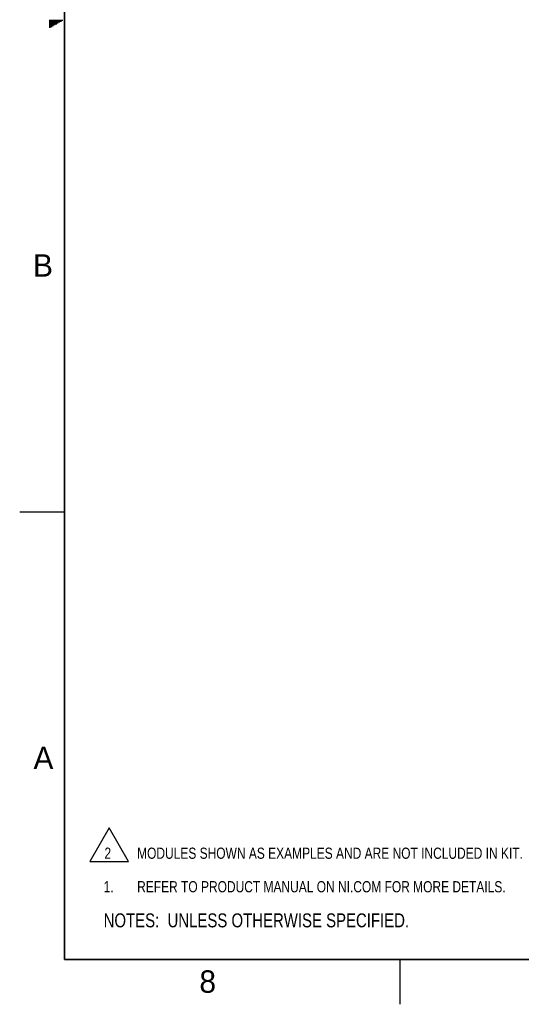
# Model space of a CAD drawing. Header units: inches. Extents: x 0 to 34, y 0 to 22.
# Tile 1 of 21: x 0 to 5.6, y 0 to 11. Entities that reach past the tile are written whole.
import ezdxf

# ---------------------------------------------------------------- set-up
doc = ezdxf.new("R2010")
doc.units = ezdxf.units.IN
doc.header["$LTSCALE"] = 1.87
doc.header["$MEASUREMENT"] = 0
doc.layers.get('0').update_dxf_attribs({"linetype": 'CONTINUOUS'})
doc.layers.add('DETAIL', color=7, linetype='CONTINUOUS')
doc.styles.get("Standard").update_dxf_attribs({"font": 'txt', "width": 0.8})
doc.styles.add('TEXTSTYLE_2', font='txt')

# ---------------------------------------------------------------- blocks, each defined once
blk = doc.blocks.new('NOTES_HEADER_BL0', base_point=(3.1215, 0.9375))
at = {"layer": 'DETAIL', "color": 2, "linetype": 'CONTINUOUS', "width": 0.8}
blk.add_text('NOTES:  UNLESS OTHERWISE SPECIFIED.', height=0.156, dxfattribs=at).set_placement((0.9375, 0.8595))
blk = doc.blocks.new('CUSTOM_NOTE_BL1', base_point=(3.675, 1.312))
at = {"layer": 'DETAIL', "color": 2, "linetype": 'CONTINUOUS', "width": 0.8}
for s, p in [('1.', (0.938, 1.25)), ('REFER TO PRODUCT MANUAL ON NI.COM FOR MORE DETAILS.', (1.312, 1.25))]:
    blk.add_text(s, height=0.125, dxfattribs=at).set_placement(p)
blk = doc.blocks.new('CUSTOM_NOTE_BL2', base_point=(3.748, 1.784))
at = {"layer": 'DETAIL', "color": 2, "linetype": 'CONTINUOUS'}
for p, q in [((0.999, 1.971), (0.783, 1.596)), ((1.215, 1.596), (0.999, 1.971)), ((0.783, 1.596), (1.215, 1.596))]:
    blk.add_line(p, q, dxfattribs=at)
at = {"layer": 'DETAIL', "color": 2, "linetype": 'CONTINUOUS', "width": 0.8}
for s, p in [('2', (0.947, 1.625)), ('MODULES SHOWN AS EXAMPLES AND ARE NOT INCLUDED IN KIT.', (1.312, 1.625))]:
    blk.add_text(s, height=0.125, dxfattribs=at).set_placement(p)

msp = doc.modelspace()

# ---------------------------------------------------------------- linework, layer by layer
at = {"color": 2, "linetype": 'CONTINUOUS'}
for p, q in [((0.3303, 10.99), (0.4827, 10.99)), ((0.3303, 10.98), (0.4654, 10.98)), ((0.3303, 10.97), (0.448, 10.97)), ((0.3303, 10.96), (0.4307, 10.96)), ((0.3303, 10.95), (0.4134, 10.95)), ((0.3303, 10.94), (0.3961, 10.94)), ((0.3303, 10.93), (0.3788, 10.93)), ((0.3303, 10.92), (0.3614, 10.92)), ((0.3303, 10.91), (0.3441, 10.91)), ((0, 5.5), (0.5, 5.5)), ((4.25, 0), (4.25, 0.5))]:
    msp.add_line(p, q, dxfattribs=at)
at = {"color": 7, "linetype": 'CONTINUOUS', "const_width": 0.02}
for points in [[(0.5, 21.5), (0.5, 0.5)], [(0.5, 0.5), (33.5, 0.5)]]:
    msp.add_lwpolyline(points, dxfattribs=at)

# ---------------------------------------------------------------- block references
at = {"layer": 'DETAIL', "color": 2, "linetype": 'CONTINUOUS'}
for name, p in [('CUSTOM_NOTE_BL2', (3.7476, 1.7838)), ('CUSTOM_NOTE_BL1', (3.6751, 1.3124)), ('NOTES_HEADER_BL0', (3.1215, 0.9375))]:
    msp.add_blockref(name, p, dxfattribs=at)

# ---------------------------------------------------------------- texts
at = {"color": 2, "linetype": 'CONTINUOUS', "char_height": 0.25, "width": 0.25, "attachment_point": 1, "line_spacing_factor": 0.9, "style": 'TEXTSTYLE_2'}
for s, insert in [('B', (0.1484, 8.3757)), ('A', (0.1541, 2.8761)), ('8', (2.0074, 0.3791))]:
    msp.add_mtext(s, dxfattribs=dict(at, insert=insert))

doc.saveas('drawing.dxf')
